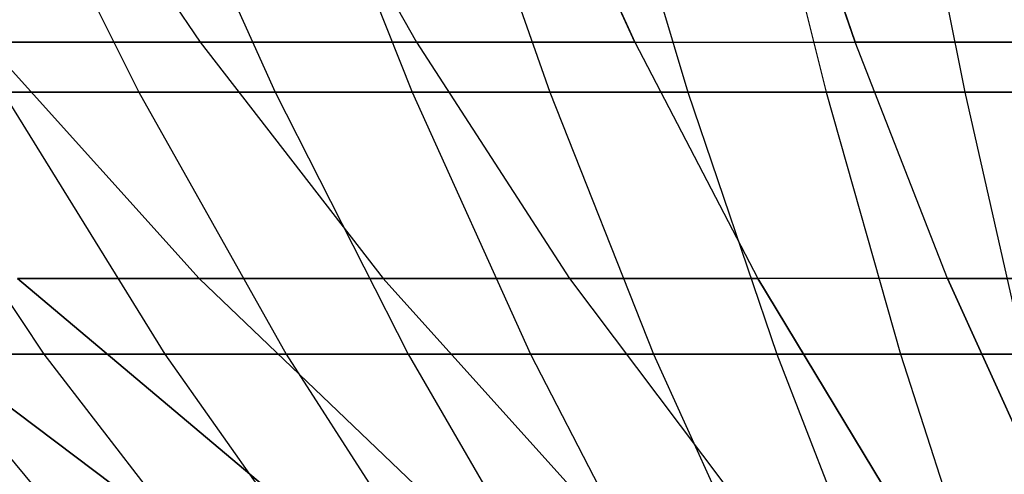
# Model space of a CAD drawing. Extents: x -125 to 125, y -143 to 0.
# Tile 58 of 241: x -5.02 to -1.73, y -139.94 to -138.42. Entities that reach past the tile are written whole.
import ezdxf

# ---------------------------------------------------------------- set-up
doc = ezdxf.new("R2010")
doc.units = 0
doc.header["$LTSCALE"] = 25.4
doc.layers.get('0').update_dxf_attribs({"linetype": 'CONTINUOUS'})

# ---------------------------------------------------------------- blocks, each defined once
blk = doc.blocks.new('NL2500026672_STL')
at = {"color": 0}
for p, q in [((-5.0208, -137.6057, 18.738), (-4.4176, -138.4955, 16.4868)), ((-5.0208, -137.6057, 18.738), (-4.4176, -138.4955, 16.4868)), ((-5.0208, -137.6057, -18.738), (-4.4176, -138.4955, -16.4868)), ((-5.0208, -137.6057, -18.738), (-4.4176, -138.4955, -16.4868)), ((-4.1987, -137.6057, 18.9392), (-3.6943, -138.4955, 16.6639)), ((-4.1987, -137.6057, 18.9392), (-3.6943, -138.4955, 16.6639)), ((-4.1987, -137.6057, -18.9392), (-3.6943, -138.4955, -16.6639)), ((-4.1987, -137.6057, -18.9392), (-3.6943, -138.4955, -16.6639)), ((-2.9639, -138.4955, 16.8091), (-3.3686, -137.6057, 19.1043)), ((-2.9639, -138.4955, 16.8091), (-3.3686, -137.6057, 19.1043)), ((-3.3686, -137.6057, -19.1043), (-2.9639, -138.4955, -16.8091)), ((-3.3686, -137.6057, -19.1043), (-2.9639, -138.4955, -16.8091)), ((-2.2279, -138.4955, 16.9224), (-2.5321, -137.6057, 19.233)), ((-2.2279, -138.4955, 16.9224), (-2.5321, -137.6057, 19.233)), ((-2.5321, -137.6057, -19.233), (-2.2279, -138.4955, -16.9224)), ((-2.5321, -137.6057, -19.233), (-2.2279, -138.4955, -16.9224)), ((-5.1079, -137.6886, -23.8657), (-4.623, -138.6626, -21.6001)), ((-5.1079, -137.6886, -23.8657), (-4.623, -138.6626, -21.6001)), ((-4.6036, -137.6886, 23.968), (-4.1666, -138.6626, 21.6927)), ((-4.6036, -137.6886, 23.968), (-4.1666, -138.6626, 21.6927)), ((-4.0972, -137.6886, -24.0598), (-3.7083, -138.6626, -21.7758)), ((-4.0972, -137.6886, -24.0598), (-3.7083, -138.6626, -21.7758)), ((-3.5891, -137.6886, 24.1408), (-3.2484, -138.6626, 21.8491)), ((-3.5891, -137.6886, 24.1408), (-3.2484, -138.6626, 21.8491)), ((-3.0793, -137.6886, -24.2111), (-2.787, -138.6626, -21.9127)), ((-3.0793, -137.6886, -24.2111), (-2.787, -138.6626, -21.9127)), ((-2.5682, -137.6886, 24.2707), (-2.3244, -138.6626, 21.9666)), ((-2.5682, -137.6886, 24.2707), (-2.3244, -138.6626, 21.9666)), ((-2.0559, -137.6886, -24.3194), (-1.8608, -138.6626, -22.0107)), ((-2.0559, -137.6886, -24.3194), (-1.8608, -138.6626, -22.0107)), ((-5.1326, -138.4955, 16.2785), (-4.4211, -139.2859, 14.0219)), ((-4.4176, -138.4955, 16.4868), (-5.1326, -138.4955, 16.2785)), ((-5.1326, -138.4955, -16.2785), (-4.4176, -138.4955, -16.4868)), ((-5.1326, -138.4955, -16.2785), (-4.4211, -139.2859, -14.0219)), ((-5.1326, -138.4955, -16.2785), (-4.4211, -139.2859, -14.0219)), ((-5.1326, -138.4955, -16.2785), (-4.4176, -138.4955, -16.4868)), ((-5.1326, -138.4955, 16.2785), (-4.4211, -139.2859, 14.0219)), ((-4.4176, -138.4955, 16.4868), (-5.1326, -138.4955, 16.2785)), ((-3.6943, -138.4955, 16.6639), (-4.4176, -138.4955, 16.4868)), ((-4.4176, -138.4955, 16.4868), (-3.8052, -139.2859, 14.2014)), ((-3.6943, -138.4955, 16.6639), (-4.4176, -138.4955, 16.4868)), ((-4.4176, -138.4955, -16.4868), (-3.6943, -138.4955, -16.6639)), ((-4.4176, -138.4955, -16.4868), (-3.8052, -139.2859, -14.2014)), ((-4.4176, -138.4955, -16.4868), (-3.8052, -139.2859, -14.2014)), ((-4.4176, -138.4955, -16.4868), (-3.6943, -138.4955, -16.6639)), ((-4.4176, -138.4955, 16.4868), (-3.8052, -139.2859, 14.2014)), ((-2.9639, -138.4955, 16.8091), (-3.6943, -138.4955, 16.6639)), ((-3.6943, -138.4955, 16.6639), (-3.1822, -139.2859, 14.3538)), ((-2.9639, -138.4955, 16.8091), (-3.6943, -138.4955, 16.6639)), ((-3.6943, -138.4955, 16.6639), (-3.1822, -139.2859, 14.3538)), ((-3.6943, -138.4955, -16.6639), (-2.9639, -138.4955, -16.8091)), ((-3.6943, -138.4955, -16.6639), (-3.1822, -139.2859, -14.3538)), ((-3.6943, -138.4955, -16.6639), (-3.1822, -139.2859, -14.3538)), ((-3.6943, -138.4955, -16.6639), (-2.9639, -138.4955, -16.8091)), ((-2.9639, -138.4955, 16.8091), (-2.2279, -138.4955, 16.9224)), ((-2.9639, -138.4955, 16.8091), (-2.553, -139.2859, 14.479)), ((-2.9639, -138.4955, 16.8091), (-2.553, -139.2859, 14.479)), ((-2.9639, -138.4955, 16.8091), (-2.2279, -138.4955, 16.9224)), ((-2.9639, -138.4955, -16.8091), (-2.2279, -138.4955, -16.9224)), ((-2.9639, -138.4955, -16.8091), (-2.553, -139.2859, -14.479)), ((-2.9639, -138.4955, -16.8091), (-2.2279, -138.4955, -16.9224)), ((-2.9639, -138.4955, -16.8091), (-2.553, -139.2859, -14.479)), ((-1.919, -139.2859, 14.5766), (-2.2279, -138.4955, 16.9224)), ((-2.2279, -138.4955, 16.9224), (-1.4876, -138.4955, 17.0035)), ((-2.2279, -138.4955, 16.9224), (-1.4876, -138.4955, 17.0035)), ((-1.919, -139.2859, 14.5766), (-2.2279, -138.4955, 16.9224)), ((-1.919, -139.2859, -14.5766), (-2.2279, -138.4955, -16.9224)), ((-1.919, -139.2859, -14.5766), (-2.2279, -138.4955, -16.9224)), ((-1.4876, -138.4955, -17.0035), (-2.2279, -138.4955, -16.9224)), ((-1.4876, -138.4955, -17.0035), (-2.2279, -138.4955, -16.9224)), ((-4.623, -138.6626, -21.6001), (-5.5295, -138.6626, -21.386)), ((-5.5295, -138.6626, -21.386), (-4.9398, -139.5387, -19.1053)), ((-4.623, -138.6626, -21.6001), (-5.5295, -138.6626, -21.386)), ((-5.5295, -138.6626, -21.386), (-4.9398, -139.5387, -19.1053)), ((-5.0773, -138.6626, 21.4978), (-4.1666, -138.6626, 21.6927)), ((-5.0773, -138.6626, 21.4978), (-4.1666, -138.6626, 21.6927)), ((-5.0773, -138.6626, 21.4978), (-4.5359, -139.5387, 19.2052)), ((-5.0773, -138.6626, 21.4978), (-4.5359, -139.5387, 19.2052)), ((-3.7083, -138.6626, -21.7758), (-4.623, -138.6626, -21.6001)), ((-4.623, -138.6626, -21.6001), (-4.13, -139.5387, -19.2966)), ((-3.7083, -138.6626, -21.7758), (-4.623, -138.6626, -21.6001)), ((-4.623, -138.6626, -21.6001), (-4.13, -139.5387, -19.2966)), ((-4.1666, -138.6626, 21.6927), (-3.2484, -138.6626, 21.8491)), ((-4.1666, -138.6626, 21.6927), (-3.2484, -138.6626, 21.8491)), ((-4.1666, -138.6626, 21.6927), (-3.7222, -139.5387, 19.3794)), ((-4.1666, -138.6626, 21.6927), (-3.7222, -139.5387, 19.3794)), ((-2.787, -138.6626, -21.9127), (-3.7083, -138.6626, -21.7758)), ((-3.7083, -138.6626, -21.7758), (-3.3128, -139.5387, -19.4536)), ((-2.787, -138.6626, -21.9127), (-3.7083, -138.6626, -21.7758)), ((-3.7083, -138.6626, -21.7758), (-3.3128, -139.5387, -19.4536)), ((-3.2484, -138.6626, 21.8491), (-2.3244, -138.6626, 21.9666)), ((-3.2484, -138.6626, 21.8491), (-2.3244, -138.6626, 21.9666)), ((-3.2484, -138.6626, 21.8491), (-2.902, -139.5387, 19.5191)), ((-3.2484, -138.6626, 21.8491), (-2.902, -139.5387, 19.5191)), ((-1.8608, -138.6626, -22.0107), (-2.787, -138.6626, -21.9127)), ((-2.787, -138.6626, -21.9127), (-2.4898, -139.5387, -19.5759)), ((-1.8608, -138.6626, -22.0107), (-2.787, -138.6626, -21.9127)), ((-2.787, -138.6626, -21.9127), (-2.4898, -139.5387, -19.5759)), ((-2.3244, -138.6626, 21.9666), (-1.3963, -138.6626, 22.0451)), ((-2.3244, -138.6626, 21.9666), (-1.3963, -138.6626, 22.0451)), ((-2.3244, -138.6626, 21.9666), (-2.0765, -139.5387, 19.6241)), ((-2.3244, -138.6626, 21.9666), (-2.0765, -139.5387, 19.6241)), ((-0.9312, -138.6626, -22.0696), (-1.8608, -138.6626, -22.0107)), ((-1.8608, -138.6626, -22.0107), (-1.6623, -139.5387, -19.6635)), ((-0.9312, -138.6626, -22.0696), (-1.8608, -138.6626, -22.0107)), ((-1.8608, -138.6626, -22.0107), (-1.6623, -139.5387, -19.6635)), ((-4.7089, -139.9757, 11.3683), (-5.6263, -139.2859, 13.5832)), ((-4.7089, -139.9757, 11.3683), (-5.6263, -139.2859, 13.5832)), ((-5.6263, -139.2859, -13.5832), (-4.7089, -139.9757, -11.3683)), ((-5.6263, -139.2859, -13.5832), (-4.7089, -139.9757, -11.3683)), ((-4.4211, -139.2859, 14.0219), (-5.0285, -139.2859, 13.8157)), ((-4.2085, -139.9757, 11.5629), (-5.0285, -139.2859, 13.8157)), ((-4.4211, -139.2859, 14.0219), (-5.0285, -139.2859, 13.8157)), ((-4.2085, -139.9757, 11.5629), (-5.0285, -139.2859, 13.8157)), ((-5.0285, -139.2859, -13.8157), (-4.4211, -139.2859, -14.0219)), ((-5.0285, -139.2859, -13.8157), (-4.2085, -139.9757, -11.5629)), ((-5.0285, -139.2859, -13.8157), (-4.2085, -139.9757, -11.5629)), ((-5.0285, -139.2859, -13.8157), (-4.4211, -139.2859, -14.0219)), ((-3.7002, -139.9757, 11.7354), (-4.4211, -139.2859, 14.0219)), ((-3.8052, -139.2859, 14.2014), (-4.4211, -139.2859, 14.0219)), ((-3.7002, -139.9757, 11.7354), (-4.4211, -139.2859, 14.0219)), ((-4.4211, -139.2859, -14.0219), (-3.8052, -139.2859, -14.2014)), ((-4.4211, -139.2859, -14.0219), (-3.7002, -139.9757, -11.7354)), ((-4.4211, -139.2859, -14.0219), (-3.7002, -139.9757, -11.7354)), ((-4.4211, -139.2859, -14.0219), (-3.8052, -139.2859, -14.2014)), ((-3.8052, -139.2859, 14.2014), (-4.4211, -139.2859, 14.0219)), ((-3.8052, -139.2859, 14.2014), (-3.1848, -139.9757, 11.8857)), ((-3.1822, -139.2859, 14.3538), (-3.8052, -139.2859, 14.2014)), ((-3.8052, -139.2859, -14.2014), (-3.1822, -139.2859, -14.3538)), ((-3.8052, -139.2859, -14.2014), (-3.1848, -139.9757, -11.8857)), ((-3.8052, -139.2859, 14.2014), (-3.1848, -139.9757, 11.8857)), ((-3.1822, -139.2859, 14.3538), (-3.8052, -139.2859, 14.2014)), ((-3.8052, -139.2859, -14.2014), (-3.1848, -139.9757, -11.8857)), ((-3.8052, -139.2859, -14.2014), (-3.1822, -139.2859, -14.3538)), ((-2.553, -139.2859, 14.479), (-3.1822, -139.2859, 14.3538)), ((-3.1822, -139.2859, 14.3538), (-2.6633, -139.9757, 12.0133)), ((-2.553, -139.2859, 14.479), (-3.1822, -139.2859, 14.3538)), ((-3.1822, -139.2859, -14.3538), (-2.553, -139.2859, -14.479)), ((-3.1822, -139.2859, -14.3538), (-2.6633, -139.9757, -12.0133)), ((-3.1822, -139.2859, 14.3538), (-2.6633, -139.9757, 12.0133)), ((-3.1822, -139.2859, -14.3538), (-2.553, -139.2859, -14.479)), ((-3.1822, -139.2859, -14.3538), (-2.6633, -139.9757, -12.0133)), ((-1.919, -139.2859, 14.5766), (-2.553, -139.2859, 14.479)), ((-2.553, -139.2859, 14.479), (-2.1367, -139.9757, 12.118)), ((-1.919, -139.2859, 14.5766), (-2.553, -139.2859, 14.479)), ((-2.553, -139.2859, 14.479), (-2.1367, -139.9757, 12.118)), ((-2.1367, -139.9757, -12.118), (-2.553, -139.2859, -14.479)), ((-2.1367, -139.9757, -12.118), (-2.553, -139.2859, -14.479)), ((-1.919, -139.2859, -14.5766), (-2.553, -139.2859, -14.479)), ((-1.919, -139.2859, -14.5766), (-2.553, -139.2859, -14.479)), ((-1.919, -139.2859, 14.5766), (-1.2814, -139.2859, 14.6464)), ((-1.919, -139.2859, 14.5766), (-1.6061, -139.9757, 12.1997)), ((-1.919, -139.2859, 14.5766), (-1.6061, -139.9757, 12.1997)), ((-1.919, -139.2859, 14.5766), (-1.2814, -139.2859, 14.6464)), ((-1.6061, -139.9757, -12.1997), (-1.919, -139.2859, -14.5766)), ((-1.2814, -139.2859, -14.6464), (-1.919, -139.2859, -14.5766)), ((-1.2814, -139.2859, -14.6464), (-1.919, -139.2859, -14.5766)), ((-1.6061, -139.9757, -12.1997), (-1.919, -139.2859, -14.5766)), ((-4.9398, -139.5387, -19.1053), (-5.7408, -139.5387, -18.8801)), ((-4.9398, -139.5387, -19.1053), (-5.7408, -139.5387, -18.8801)), ((-5.3415, -139.5387, 18.9969), (-4.5359, -139.5387, 19.2052)), ((-5.3415, -139.5387, 18.9969), (-4.5359, -139.5387, 19.2052)), ((-5.3415, -139.5387, 18.9969), (-4.6945, -140.3154, 16.6959)), ((-5.3415, -139.5387, 18.9969), (-4.6945, -140.3154, 16.6959)), ((-4.13, -139.5387, -19.2966), (-4.9398, -139.5387, -19.1053)), ((-4.9398, -139.5387, -19.1053), (-4.3414, -140.3154, -16.7912)), ((-4.13, -139.5387, -19.2966), (-4.9398, -139.5387, -19.1053)), ((-4.9398, -139.5387, -19.1053), (-4.3414, -140.3154, -16.7912)), ((-4.5359, -139.5387, 19.2052), (-3.7222, -139.5387, 19.3794)), ((-4.5359, -139.5387, 19.2052), (-3.7222, -139.5387, 19.3794)), ((-4.5359, -139.5387, 19.2052), (-3.9865, -140.3154, 16.879)), ((-4.5359, -139.5387, 19.2052), (-3.9865, -140.3154, 16.879)), ((-3.3128, -139.5387, -19.4536), (-4.13, -139.5387, -19.2966)), ((-4.13, -139.5387, -19.2966), (-3.6297, -140.3154, -16.9593)), ((-3.3128, -139.5387, -19.4536), (-4.13, -139.5387, -19.2966)), ((-4.13, -139.5387, -19.2966), (-3.6297, -140.3154, -16.9593)), ((-3.7222, -139.5387, 19.3794), (-2.902, -139.5387, 19.5191)), ((-3.7222, -139.5387, 19.3794), (-2.902, -139.5387, 19.5191)), ((-3.7222, -139.5387, 19.3794), (-3.2714, -140.3154, 17.032)), ((-3.7222, -139.5387, 19.3794), (-3.2714, -140.3154, 17.032)), ((-2.4898, -139.5387, -19.5759), (-3.3128, -139.5387, -19.4536)), ((-3.3128, -139.5387, -19.4536), (-2.9116, -140.3154, -17.0972)), ((-2.4898, -139.5387, -19.5759), (-3.3128, -139.5387, -19.4536)), ((-3.3128, -139.5387, -19.4536), (-2.9116, -140.3154, -17.0972)), ((-2.902, -139.5387, 19.5191), (-2.0765, -139.5387, 19.6241)), ((-2.902, -139.5387, 19.5191), (-2.0765, -139.5387, 19.6241)), ((-2.902, -139.5387, 19.5191), (-2.5504, -140.3154, 17.1548)), ((-2.902, -139.5387, 19.5191), (-2.5504, -140.3154, 17.1548)), ((-1.6623, -139.5387, -19.6635), (-2.4898, -139.5387, -19.5759)), ((-2.4898, -139.5387, -19.5759), (-2.1882, -140.3154, -17.2047)), ((-1.6623, -139.5387, -19.6635), (-2.4898, -139.5387, -19.5759)), ((-2.4898, -139.5387, -19.5759), (-2.1882, -140.3154, -17.2047)), ((-2.0765, -139.5387, 19.6241), (-1.2474, -139.5387, 19.6941)), ((-2.0765, -139.5387, 19.6241), (-1.2474, -139.5387, 19.6941)), ((-2.0765, -139.5387, 19.6241), (-1.825, -140.3154, 17.2471)), ((-2.0765, -139.5387, 19.6241), (-1.825, -140.3154, 17.2471))]:
    blk.add_line(p, q, dxfattribs=at)

msp = doc.modelspace()

# ---------------------------------------------------------------- block references
at = {"color": 253}
msp.add_blockref('NL2500026672_STL', (0, 0), dxfattribs=at)

doc.saveas('drawing.dxf')
